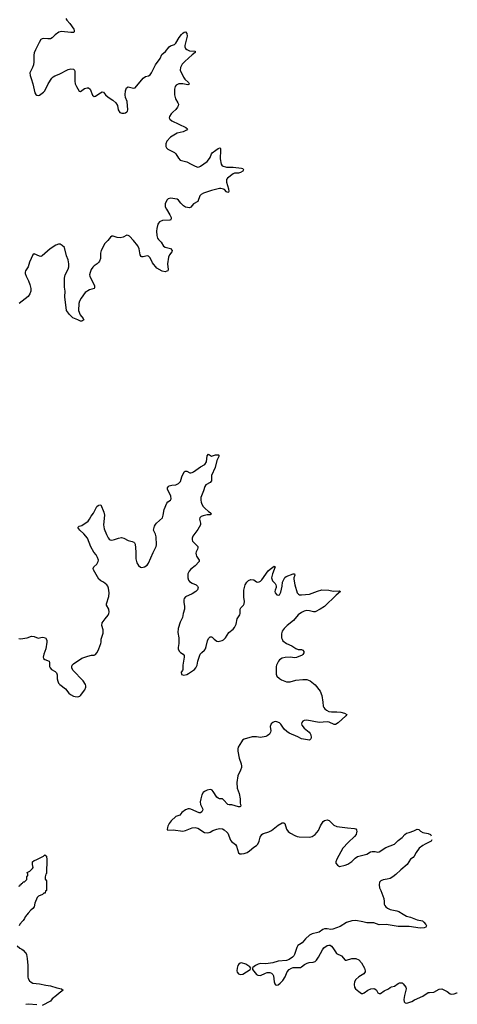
# Model space of a CAD drawing. Header units: inches. Extents: x 2143843 to 2212570, y 881249 to 1017455.
# Tile 47 of 54: x 2198839 to 2205256, y 977481 to 991910. Entities that reach past the tile are written whole.
import ezdxf

# ---------------------------------------------------------------- set-up
doc = ezdxf.new("R2010")
doc.units = ezdxf.units.IN
doc.header["$MEASUREMENT"] = 0
for name, color, linetype in [('C1997', 7, 'Continuous'), ('C1998', 7, 'Continuous'), ('C1999', 7, 'Continuous'), ('C2907', 7, 'Continuous'), ('C2908', 7, 'Continuous'), ('C2909', 7, 'Continuous')]:
    doc.layers.add(name, color=color, linetype=linetype)

msp = doc.modelspace()

# ---------------------------------------------------------------- linework, layer by layer
at = {"layer": 'C1997', "color": 6, "elevation": 300}
for points in [[(2198827, 979213), (2198842, 979218), (2198847, 979233), (2198862, 979238), (2198867, 979253), (2198882, 979258), (2198890, 979274), (2198910, 979274), (2198946, 979310), (2198946, 979350), (2198958, 979370), (2198958, 979390), (2198948, 979412), (2198990, 979432), (2199028, 979470), (2199035, 979485), (2199025, 979530), (2199029, 979571), (2199050, 979591), (2199081, 979599), (2199188, 979650), (2199210, 979674), (2199231, 979651), (2199239, 979599), (2199232, 979410), (2199230, 979398), (2199222, 979390), (2199212, 979350), (2199213, 979313), (2199231, 979289), (2199234, 979150), (2199218, 979142), (2199212, 979110), (2199192, 979108), (2199174, 979090), (2199115, 979065), (2199095, 979045), (2199059, 978961), (2199050, 978909), (2199030, 978885), (2199000, 978860), (2198962, 978818), (2198944, 978790), (2198935, 978785), (2198930, 978770), (2198918, 978762), (2198910, 978739), (2198891, 978710), (2198878, 978702), (2198842, 978658), (2198830, 978633)], [(2198800, 978340), (2198843, 978303), (2198872, 978290), (2198890, 978276), (2198920, 978240), (2198930, 978234), (2198940, 978210), (2198950, 978154), (2198956, 978050), (2198957, 977877), (2198961, 977861), (2198984, 977824), (2199005, 977805), (2199033, 977793), (2199130, 977782), (2199220, 977760), (2199291, 977750), (2199383, 977723), (2199450, 977710), (2199474, 977690), (2199416, 977644), (2199381, 977610), (2199317, 977563), (2199290, 977529), (2199170, 977466)], [(2199090, 977475), (2198970, 977484), (2198930, 977479)]]:
    msp.add_lwpolyline(points, dxfattribs=at)
at = {"layer": 'C1998', "color": 6, "elevation": 400}
for points in [[(2200000, 988359), (2199974, 988330), (2199930, 988305), (2199910, 988286), (2199888, 988250), (2199870, 988206), (2199864, 988170), (2199867, 988150), (2199938, 988010), (2199938, 987982), (2199930, 987969), (2199864, 987950), (2199800, 987910), (2199742, 987830), (2199715, 987785), (2199706, 987750), (2199701, 987650), (2199725, 987585), (2199771, 987530), (2199778, 987510), (2199750, 987493), (2199730, 987491), (2199692, 987512), (2199620, 987540), (2199567, 987590), (2199526, 987650), (2199503, 987850), (2199505, 987930), (2199496, 987990), (2199496, 988124), (2199506, 988170), (2199550, 988253), (2199558, 988290), (2199559, 988330), (2199548, 988390), (2199523, 988450), (2199494, 988574), (2199463, 988603), (2199430, 988619), (2199410, 988622), (2199370, 988606), (2199286, 988550), (2199170, 988450), (2199150, 988442), (2199130, 988444), (2199050, 988478), (2199030, 988464), (2198984, 988356), (2198964, 988290), (2198924, 988230), (2198919, 988210), (2198921, 988190), (2198934, 988150), (2198970, 988081), (2198989, 988030), (2199002, 987970), (2199002, 987930), (2198990, 987894), (2198964, 987856), (2198830, 987750)], [(2200000, 983710), (2200000, 983710), (2199958, 983778), (2199923, 983850), (2199917, 983870), (2199927, 983890), (2199970, 983932), (2199992, 983970), (2199995, 983990), (2199982, 984030), (2199959, 984070), (2199928, 984108), (2199884, 984184), (2199833, 984313), (2199778, 984378), (2199722, 984430), (2199693, 984470), (2199710, 984488), (2199750, 984498), (2199841, 984559), (2199865, 984590), (2199885, 984635), (2199921, 984679), (2199970, 984775), (2199990, 984793), (2200000, 984794)], [(2198824, 982844), (2198850, 982835), (2198950, 982854), (2199010, 982875), (2199050, 982870), (2199110, 982849), (2199170, 982860), (2199197, 982857), (2199215, 982850), (2199236, 982816), (2199236, 982790), (2199223, 982690), (2199194, 982610), (2199185, 982570), (2199188, 982548), (2199210, 982533), (2199269, 982509), (2199276, 982490), (2199277, 982430), (2199285, 982410), (2199303, 982390), (2199359, 982359), (2199378, 982338), (2199387, 982310), (2199389, 982250), (2199396, 982216), (2199410, 982189), (2199428, 982168), (2199510, 982102), (2199560, 982040), (2199583, 982023), (2199630, 981998), (2199653, 981993), (2199691, 981989), (2199721, 981999), (2199730, 982005), (2199793, 982090), (2199811, 982129), (2199811, 982150), (2199805, 982170), (2199770, 982222), (2199620, 982380), (2199603, 982410), (2199603, 982437), (2199608, 982452), (2199627, 982473), (2199750, 982553), (2199836, 982584), (2199890, 982596), (2199930, 982597), (2199950, 982607), (2199970, 982630), (2199990, 982666), (2200000, 982692)]]:
    msp.add_lwpolyline(points, dxfattribs=at)
at = {"layer": 'C1999', "color": 6, "elevation": 400}
msp.add_lwpolyline([(2199517, 991930), (2199530, 991902), (2199573, 991853), (2199632, 991770), (2199639, 991750), (2199637, 991730), (2199630, 991724), (2199590, 991721), (2199450, 991739), (2199415, 991725), (2199360, 991690), (2199315, 991645), (2199290, 991631), (2199250, 991628), (2199187, 991633), (2199169, 991631), (2199150, 991619), (2199123, 991577), (2199069, 991470), (2199050, 991424), (2199044, 991390), (2199048, 991292), (2199042, 991250), (2199028, 991210), (2198987, 991130), (2198991, 991090), (2199008, 991050), (2199030, 990970), (2199059, 990839), (2199076, 990816), (2199090, 990806), (2199110, 990801), (2199130, 990806), (2199150, 990819), (2199190, 990849), (2199208, 990870), (2199255, 990970), (2199310, 991053), (2199330, 991075), (2199352, 991088), (2199418, 991110), (2199550, 991181), (2199590, 991190), (2199627, 991187), (2199644, 991170), (2199647, 991150), (2199648, 991010), (2199653, 990970), (2199670, 990931), (2199710, 990862), (2199730, 990859), (2199790, 990903), (2199830, 990913), (2199850, 990914), (2199870, 990891), (2199905, 990805), (2199930, 990784), (2199950, 990791), (2200000, 990822)], dxfattribs=at)
at = {"layer": 'C2907', "color": 6, "elevation": 400}
for points in [[(2201554, 980000), (2201590, 979992), (2201618, 980000)], [(2201879, 980000), (2201889, 979990), (2201929, 979889), (2201947, 979867), (2202002, 979822), (2202018, 979798), (2202050, 979699), (2202068, 979688), (2202090, 979686), (2202131, 979689), (2202176, 979704), (2202210, 979728), (2202270, 979786), (2202311, 979809), (2202330, 979827), (2202350, 979870), (2202364, 979930), (2202388, 979970), (2202410, 979982), (2202463, 980000)], [(2204884, 979893), (2204874, 979870), (2204785, 979830), (2204750, 979810), (2204697, 979770), (2204652, 979708), (2204625, 979650), (2204610, 979634), (2204570, 979606), (2204522, 979530), (2204427, 979453), (2204356, 979384), (2204310, 979347), (2204270, 979327), (2204230, 979314), (2204170, 979304), (2204136, 979290), (2204117, 979270), (2204109, 979230), (2204115, 979190), (2204135, 979150), (2204178, 979030), (2204184, 978990), (2204184, 978950), (2204192, 978930), (2204210, 978910), (2204235, 978890), (2204270, 978870), (2204370, 978853), (2204401, 978841), (2204461, 978801), (2204510, 978775), (2204570, 978757), (2204670, 978719), (2204744, 978704), (2204766, 978686), (2204795, 978650), (2204805, 978630), (2204796, 978610), (2204770, 978602), (2204710, 978598), (2204550, 978620), (2204390, 978622), (2204215, 978650), (2204110, 978648), (2204030, 978675), (2203930, 978676), (2203870, 978692), (2203770, 978708), (2203710, 978706), (2203630, 978680), (2203540, 978620), (2203430, 978580), (2203403, 978577), (2203350, 978587), (2203310, 978588), (2203282, 978578), (2203230, 978540), (2203212, 978532), (2203130, 978514), (2203090, 978492), (2203030, 978443), (2202980, 978380), (2202941, 978359), (2202919, 978341), (2202904, 978316), (2202870, 978210), (2202859, 978190), (2202841, 978170), (2202790, 978138), (2202750, 978122), (2202629, 978111), (2202550, 978088), (2202450, 978076), (2202370, 978077), (2202338, 978070), (2202295, 978050), (2202260, 978020), (2202251, 978010), (2202251, 977990), (2202310, 977919), (2202330, 977907), (2202370, 977903), (2202442, 977938), (2202470, 977946), (2202506, 977946), (2202530, 977936), (2202550, 977919), (2202559, 977899), (2202569, 977810), (2202580, 977780), (2202590, 977767), (2202610, 977763), (2202628, 977768), (2202659, 977790), (2202699, 977830), (2202730, 977886), (2202762, 977958), (2202790, 977990), (2202827, 978013), (2202850, 978021), (2202957, 978023), (2202970, 978028), (2203017, 978063), (2203055, 978085), (2203086, 978094), (2203143, 978097), (2203170, 978110), (2203191, 978129), (2203222, 978170), (2203279, 978281), (2203300, 978310), (2203350, 978342), (2203370, 978349), (2203390, 978349), (2203410, 978334), (2203430, 978310), (2203468, 978248), (2203486, 978226), (2203558, 978190), (2203610, 978130), (2203630, 978126), (2203710, 978151), (2203770, 978151), (2203812, 978132), (2203849, 978090), (2203893, 978010), (2203907, 977970), (2203903, 977957), (2203884, 977930), (2203810, 977884), (2203770, 977847), (2203748, 977810), (2203742, 977770), (2203750, 977731), (2203764, 977710), (2203810, 977668), (2203850, 977642), (2203870, 977639), (2203890, 977647), (2203945, 977690), (2203989, 977710), (2204030, 977713), (2204048, 977708), (2204071, 977690), (2204092, 977650), (2204110, 977638), (2204130, 977639), (2204183, 977677), (2204247, 977710), (2204272, 977728), (2204290, 977737), (2204333, 977747), (2204390, 977785), (2204410, 977795), (2204430, 977798), (2204450, 977794), (2204463, 977783), (2204502, 977730), (2204504, 977710), (2204480, 977610), (2204474, 977554), (2204478, 977518), (2204490, 977504), (2204510, 977500), (2204530, 977503), (2204590, 977521), (2204630, 977545), (2204750, 977599), (2204830, 977652), (2204850, 977656), (2204910, 977657), (2204990, 977701), (2205030, 977710), (2205110, 977669), (2205150, 977633), (2205170, 977628), (2205210, 977636), (2205250, 977650), (2205256, 977651)], [(2202796, 980000), (2202810, 979989), (2202874, 979954), (2202910, 979939), (2202935, 979935), (2203090, 979929), (2203130, 979940), (2203170, 979972), (2203196, 980000)], [(2203779, 980000), (2203772, 979968), (2203750, 979939), (2203655, 979850), (2203580, 979770), (2203488, 979610), (2203473, 979570), (2203474, 979550), (2203498, 979518), (2203530, 979503), (2203610, 979519), (2203650, 979534), (2203710, 979576), (2203757, 979623), (2203791, 979649), (2203930, 979679), (2203985, 979715), (2204010, 979722), (2204050, 979722), (2204090, 979712), (2204110, 979716), (2204210, 979779), (2204336, 979830), (2204390, 979881), (2204450, 979924), (2204488, 979972), (2204510, 979987), (2204550, 980000)], [(2204749, 980000), (2204750, 980000), (2204830, 979983), (2204864, 979970), (2204874, 979952)]]:
    msp.add_lwpolyline(points, dxfattribs=at)
msp.add_lwpolyline([(2202090, 978090), (2202070, 978086), (2202053, 978070), (2202040, 978050), (2202028, 978010), (2202025, 977970), (2202030, 977950), (2202050, 977926), (2202070, 977919), (2202110, 977923), (2202218, 977990), (2202229, 978010), (2202215, 978030), (2202156, 978070)], close=True, dxfattribs=at)
at = {"layer": 'C2908', "color": 6, "elevation": 400}
for points in [[(2201785, 990000), (2201777, 989870), (2201792, 989792), (2201810, 989770), (2201870, 989751), (2201970, 989750), (2202092, 989732), (2202109, 989729), (2202121, 989710), (2202112, 989690), (2202078, 989670), (2202050, 989663), (2201990, 989659), (2201970, 989650), (2201887, 989590), (2201870, 989570), (2201873, 989530), (2201902, 989430), (2201906, 989394), (2201899, 989381), (2201890, 989376), (2201870, 989387), (2201840, 989420), (2201827, 989427), (2201790, 989438), (2201770, 989438), (2201650, 989409), (2201532, 989368), (2201500, 989350), (2201482, 989330), (2201450, 989248), (2201388, 989212), (2201350, 989163), (2201330, 989151), (2201270, 989163), (2201240, 989180), (2201201, 989221), (2201170, 989267), (2201150, 989282), (2201050, 989293), (2201015, 989284), (2200996, 989264), (2200974, 989210), (2200974, 989170), (2200990, 989134), (2201043, 989050), (2201060, 989010), (2201062, 988990), (2201050, 988973), (2201042, 988970), (2200934, 988966), (2200890, 988948), (2200872, 988930), (2200866, 988914), (2200850, 988850), (2200846, 988810), (2200850, 988750), (2200862, 988710), (2200875, 988690), (2200915, 988650), (2200950, 988592), (2200970, 988578), (2201050, 988556), (2201074, 988530), (2201072, 988510), (2201036, 988464), (2201020, 988430), (2201006, 988330), (2201015, 988250), (2201010, 988230), (2200997, 988223), (2200970, 988216), (2200930, 988223), (2200850, 988271), (2200788, 988348), (2200750, 988418), (2200730, 988443), (2200710, 988450), (2200650, 988433), (2200630, 988434), (2200621, 988441), (2200606, 988466), (2200589, 988550), (2200570, 988594), (2200510, 988676), (2200450, 988738), (2200430, 988750), (2200410, 988752), (2200357, 988723), (2200310, 988713), (2200270, 988719), (2200210, 988737), (2200190, 988736), (2200170, 988725), (2200130, 988674), (2200088, 988632), (2200036, 988530), (2200025, 988490), (2200025, 988410), (2200010, 988370), (2200000, 988359)], [(2201039, 990000), (2201110, 989962), (2201130, 989942), (2201170, 989881), (2201194, 989854), (2201210, 989846), (2201290, 989826), (2201355, 989795), (2201410, 989762), (2201450, 989750), (2201470, 989753), (2201490, 989762), (2201590, 989831), (2201610, 989855), (2201630, 989889), (2201650, 989946), (2201660, 989960), (2201715, 990000)], [(2200000, 984794), (2200030, 984799), (2200071, 984691), (2200081, 984650), (2200070, 984510), (2200076, 984450), (2200110, 984364), (2200136, 984316), (2200150, 984300), (2200166, 984290), (2200190, 984285), (2200230, 984291), (2200290, 984314), (2200330, 984321), (2200365, 984310), (2200430, 984276), (2200490, 984263), (2200513, 984253), (2200523, 984243), (2200530, 984222), (2200540, 984110), (2200543, 984010), (2200557, 983950), (2200582, 983910), (2200610, 983887), (2200630, 983882), (2200670, 983890), (2200710, 983918), (2200730, 983946), (2200797, 984103), (2200842, 984190), (2200844, 984216), (2200840, 984330), (2200831, 984370), (2200803, 984430), (2200804, 984450), (2200818, 984490), (2200828, 984512), (2200843, 984530), (2200934, 984610), (2200945, 984650), (2200958, 984730), (2200997, 984823), (2201010, 984846), (2201049, 984871), (2201059, 984890), (2201055, 984930), (2201008, 985030), (2201008, 985050), (2201015, 985065), (2201030, 985077), (2201070, 985087), (2201130, 985092), (2201170, 985112), (2201195, 985145), (2201217, 985210), (2201250, 985284), (2201265, 985295), (2201290, 985292), (2201332, 985272), (2201350, 985269), (2201370, 985274), (2201390, 985284), (2201490, 985358), (2201554, 985390), (2201576, 985430), (2201590, 985519), (2201610, 985542), (2201650, 985514), (2201710, 985535), (2201754, 985534), (2201758, 985530), (2201759, 985510), (2201730, 985450), (2201703, 985350), (2201654, 985230), (2201650, 985210), (2201651, 985150), (2201634, 985130), (2201570, 985092), (2201555, 985070), (2201535, 985005), (2201496, 984910), (2201494, 984870), (2201498, 984838), (2201509, 984810), (2201530, 984777), (2201553, 984750), (2201610, 984703), (2201634, 984690), (2201653, 984670), (2201630, 984656), (2201590, 984655), (2201530, 984641), (2201501, 984630), (2201480, 984610), (2201476, 984590), (2201491, 984531), (2201488, 984510), (2201450, 984438), (2201378, 984342), (2201366, 984310), (2201366, 984290), (2201373, 984270), (2201450, 984190), (2201452, 984170), (2201447, 984150), (2201426, 984110), (2201422, 984090), (2201425, 984070), (2201434, 984050), (2201473, 983990), (2201473, 983970), (2201410, 983907), (2201350, 983858), (2201325, 983830), (2201305, 983790), (2201306, 983730), (2201316, 983696), (2201330, 983677), (2201370, 983652), (2201428, 983630), (2201447, 983610), (2201454, 983590), (2201446, 983554), (2201422, 983530), (2201370, 983496), (2201270, 983454), (2201250, 983430), (2201246, 983410), (2201246, 983374), (2201256, 983310), (2201255, 983270), (2201234, 983210), (2201226, 983150), (2201190, 983083), (2201163, 982990), (2201160, 982930), (2201175, 982850), (2201171, 982770), (2201161, 982710), (2201163, 982690), (2201178, 982658), (2201195, 982635), (2201237, 982610), (2201251, 982591), (2201252, 982570), (2201230, 982450), (2201230, 982390), (2201226, 982374), (2201208, 982350), (2201210, 982316), (2201247, 982307), (2201290, 982316), (2201316, 982330), (2201402, 982390), (2201421, 982410), (2201440, 982450), (2201453, 982510), (2201487, 982610), (2201510, 982636), (2201550, 982670), (2201563, 982690), (2201575, 982725), (2201592, 982810), (2201610, 982844), (2201630, 982864), (2201650, 982865), (2201660, 982860), (2201690, 982830), (2201730, 982802), (2201750, 982797), (2201808, 982812), (2201830, 982824), (2201858, 982850), (2201908, 982932), (2201970, 982980), (2201990, 983004), (2202012, 983050), (2202030, 983130), (2202066, 983190), (2202074, 983210), (2202074, 983270), (2202080, 983290), (2202119, 983330), (2202132, 983350), (2202135, 983385), (2202128, 983450), (2202125, 983550), (2202145, 983630), (2202170, 983668), (2202192, 983690), (2202230, 983707), (2202270, 983702), (2202310, 983673), (2202327, 983667), (2202350, 983672), (2202370, 983684), (2202390, 983704), (2202485, 983835), (2202510, 983860), (2202570, 983902), (2202585, 983890), (2202545, 983790), (2202532, 983730), (2202548, 983688), (2202584, 983650), (2202596, 983630), (2202600, 983610), (2202598, 983590), (2202584, 983550), (2202582, 983530), (2202587, 983510), (2202610, 983484), (2202630, 983475), (2202650, 983483), (2202670, 983521), (2202689, 983610), (2202695, 983665), (2202725, 983735), (2202748, 983752), (2202850, 983790), (2202870, 983790), (2202873, 983770), (2202859, 983730), (2202857, 983710), (2202873, 983630), (2202909, 983510), (2202927, 983490), (2202943, 983483), (2202970, 983480), (2203090, 983491), (2203204, 983536), (2203270, 983553), (2203370, 983551), (2203434, 983534), (2203530, 983541), (2203542, 983530), (2203481, 983479), (2203309, 983310), (2203246, 983270), (2203170, 983233), (2203149, 983231), (2203087, 983247), (2203050, 983251), (2203010, 983243), (2202970, 983224), (2202924, 983190), (2202853, 983107), (2202759, 983030), (2202719, 982990), (2202690, 982950), (2202676, 982910), (2202678, 982850), (2202686, 982830), (2202700, 982810), (2202750, 982771), (2202830, 982736), (2202890, 982695), (2202923, 982683), (2202970, 982679), (2202990, 982670), (2203005, 982650), (2203005, 982630), (2202991, 982609), (2202980, 982600), (2202897, 982563), (2202870, 982560), (2202809, 982569), (2202730, 982562), (2202688, 982552), (2202650, 982530), (2202632, 982508), (2202606, 982450), (2202602, 982430), (2202601, 982321), (2202610, 982290), (2202650, 982254), (2202678, 982238), (2202750, 982208), (2202807, 982207), (2202890, 982233), (2202990, 982241), (2203050, 982239), (2203100, 982220), (2203170, 982164), (2203245, 982070), (2203268, 982008), (2203286, 981910), (2203289, 981850), (2203297, 981830), (2203312, 981810), (2203336, 981790), (2203373, 981773), (2203410, 981768), (2203489, 981769), (2203550, 981764), (2203601, 981750), (2203636, 981730), (2203621, 981710), (2203510, 981608), (2203470, 981583), (2203450, 981581), (2203375, 981615), (2203350, 981621), (2203230, 981613), (2203050, 981645), (2203010, 981641), (2202990, 981631), (2202974, 981610), (2202972, 981590), (2202978, 981570), (2203010, 981530), (2203082, 981470), (2203100, 981450), (2203110, 981430), (2203115, 981390), (2203110, 981370), (2203090, 981354), (2202970, 981371), (2202919, 981399), (2202790, 981454), (2202757, 981477), (2202715, 981515), (2202670, 981587), (2202650, 981606), (2202610, 981623), (2202590, 981625), (2202570, 981621), (2202550, 981611), (2202527, 981590), (2202514, 981550), (2202521, 981490), (2202519, 981470), (2202500, 981440), (2202470, 981416), (2202450, 981406), (2202370, 981391), (2202310, 981403), (2202250, 981402), (2202130, 981367), (2202108, 981350), (2202092, 981330), (2202045, 981250), (2202036, 981224), (2202038, 981190), (2202058, 981090), (2202086, 981006), (2202093, 980970), (2202092, 980950), (2202078, 980910), (2202040, 980830), (2202023, 980730), (2202030, 980650), (2202056, 980570), (2202074, 980490), (2202072, 980430), (2202081, 980390), (2202078, 980382), (2202067, 980373), (2202046, 980374), (2201950, 980402), (2201910, 980404), (2201890, 980411), (2201830, 980478), (2201811, 980491), (2201770, 980492), (2201750, 980501), (2201730, 980517), (2201678, 980598), (2201660, 980620), (2201650, 980626), (2201630, 980628), (2201590, 980620), (2201550, 980602), (2201530, 980583), (2201512, 980550), (2201493, 980490), (2201487, 980450), (2201491, 980411), (2201499, 980390), (2201522, 980350), (2201524, 980330), (2201510, 980304), (2201490, 980287), (2201470, 980288), (2201350, 980341), (2201330, 980345), (2201310, 980345), (2201270, 980330), (2201218, 980290), (2201187, 980253), (2201128, 980232), (2201062, 980170), (2201033, 980130), (2201013, 980090), (2201005, 980070), (2201003, 980043), (2201011, 980031), (2201090, 980040), (2201230, 980020), (2201270, 980026), (2201370, 980069), (2201410, 980073), (2201450, 980063), (2201550, 980001), (2201554, 980000)], [(2200000, 982692), (2200030, 982770), (2200035, 982790), (2200035, 982830), (2200062, 982918), (2200065, 982970), (2200045, 983030), (2200050, 983070), (2200091, 983129), (2200137, 983183), (2200148, 983210), (2200151, 983230), (2200145, 983270), (2200114, 983330), (2200111, 983350), (2200144, 983456), (2200151, 983510), (2200139, 983579), (2200129, 983609), (2200115, 983630), (2200070, 983668), (2200028, 983688), (2200000, 983710)], [(2203196, 980000), (2203223, 980030), (2203250, 980098), (2203290, 980158), (2203310, 980173), (2203350, 980186), (2203376, 980176), (2203448, 980108), (2203490, 980087), (2203646, 980066), (2203750, 980059), (2203770, 980051), (2203777, 980037), (2203782, 980010), (2203779, 980000)], [(2201618, 980000), (2201630, 980004), (2201672, 980028), (2201730, 980049), (2201770, 980057), (2201813, 980053), (2201839, 980039), (2201879, 980000)], [(2202463, 980000), (2202490, 980009), (2202530, 980030), (2202630, 980107), (2202690, 980143), (2202710, 980142), (2202729, 980129), (2202753, 980050), (2202776, 980016), (2202796, 980000)], [(2204550, 980000), (2204618, 980022), (2204670, 980046), (2204690, 980043), (2204717, 980017), (2204749, 980000)]]:
    msp.add_lwpolyline(points, dxfattribs=at)
at = {"layer": 'C2909', "color": 6, "elevation": 400}
for points in [[(2200000, 990822), (2200050, 990853), (2200070, 990847), (2200098, 990810), (2200135, 990775), (2200204, 990730), (2200251, 990690), (2200272, 990652), (2200284, 990590), (2200308, 990550), (2200338, 990538), (2200370, 990538), (2200390, 990546), (2200410, 990561), (2200418, 990570), (2200425, 990590), (2200417, 990710), (2200392, 990772), (2200385, 990810), (2200389, 990870), (2200406, 990914), (2200430, 990926), (2200510, 990907), (2200530, 990912), (2200650, 991055), (2200684, 991076), (2200730, 991087), (2200750, 991103), (2200771, 991130), (2200830, 991250), (2200897, 991343), (2200922, 991398), (2200977, 991443), (2201030, 991512), (2201050, 991525), (2201110, 991547), (2201130, 991565), (2201179, 991650), (2201210, 991693), (2201230, 991714), (2201250, 991727), (2201270, 991730), (2201288, 991708), (2201294, 991670), (2201292, 991648), (2201262, 991530), (2201261, 991510), (2201269, 991490), (2201290, 991472), (2201330, 991454), (2201411, 991450), (2201414, 991430), (2201367, 991393), (2201262, 991298), (2201223, 991257), (2201198, 991210), (2201193, 991170), (2201239, 991070), (2201261, 991041), (2201313, 990990), (2201324, 990970), (2201318, 990962), (2201304, 990956), (2201230, 990969), (2201172, 990968), (2201133, 990950), (2201118, 990930), (2201109, 990890), (2201107, 990807), (2201123, 990750), (2201159, 990690), (2201167, 990670), (2201164, 990650), (2201155, 990630), (2201130, 990594), (2201083, 990557), (2201058, 990530), (2201035, 990490), (2201031, 990470), (2201041, 990450), (2201071, 990430), (2201274, 990330), (2201301, 990310), (2201287, 990290), (2201234, 990266), (2201150, 990245), (2201050, 990190), (2200995, 990130), (2200983, 990090), (2200980, 990050), (2200992, 990030), (2201010, 990015), (2201039, 990000)], [(2201715, 990000), (2201750, 990025), (2201773, 990033), (2201782, 990022), (2201786, 990006), (2201785, 990000)]]:
    msp.add_lwpolyline(points, dxfattribs=at)

doc.saveas('drawing.dxf')
